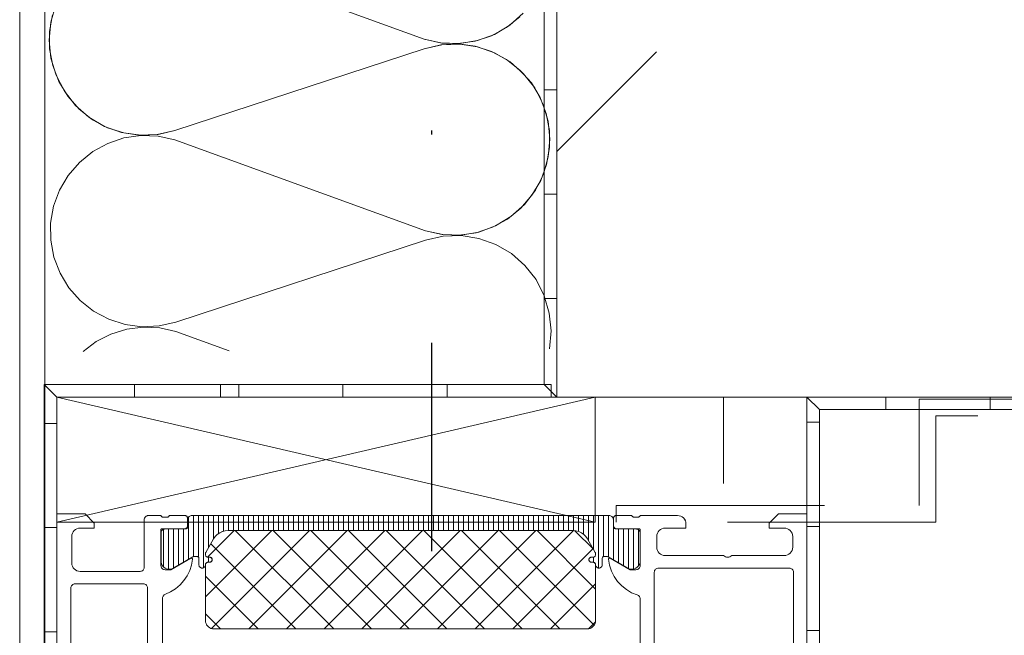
# Model space of a CAD drawing. Header units: metres. Extents: x 69 to 122.5, y -21.4 to -4.6.
# Tile 243 of 250: x 82.836 to 83.308, y -8.223 to -7.927. Entities that reach past the tile are written whole.
import ezdxf

# ---------------------------------------------------------------- set-up
doc = ezdxf.new("R2010")
doc.units = ezdxf.units.M
doc.header["$LTSCALE"] = 0.02
doc.linetypes.add('1600.2032', pattern=[1.6, 0.8, -0.8])
doc.linetypes.add('center-3', pattern=[5.97125, 2.81, -1.405, 0.35125, -1.405])
for name, color, linetype, lineweight in [('013_Beton und Stahlbetonarbeiten-allg.', 7, 'Continuous', 13), ('026_Fensterarbeiten-330 allg.', 7, 'Continuous', 9), ('026_Fensterarbeiten-allg.', 7, 'Continuous', 5), ('030_Sonnenschutzarbeiten-außen', 7, 'Continuous', 5), ('032_Metallarbeiten-Fenster', 7, 'Continuous', 5), ('Keine', 7, 'Continuous', 9)]:
    doc.layers.add(name, color=color, linetype=linetype, lineweight=lineweight)

msp = doc.modelspace()

# ---------------------------------------------------------------- linework, layer by layer
at = {"layer": '013_Beton und Stahlbetonarbeiten-allg.', "color": 251, "linetype": 'Continuous', "lineweight": 9, "true_color": 0x555555}
msp.add_line((83.09346, -7.99066), (83.14138, -7.94274), dxfattribs=at)
msp.add_line((83.09346, -7.99066), (83.14138, -7.94274), dxfattribs=at)
at = {"layer": '013_Beton und Stahlbetonarbeiten-allg.', "color": 7, "linetype": 'Continuous', "lineweight": 18}
for points in [[(84.09346, -6.70844), (84.09346, -8.10844), (83.09346, -8.10844), (83.09346, -6.70844)], [(84.09346, -7.10844), (84.09346, -8.10844), (83.09346, -8.10844), (83.09346, -7.10844)]]:
    msp.add_lwpolyline(points, close=True, dxfattribs=at)
at = {"layer": '026_Fensterarbeiten-330 allg.', "linetype": 'center-3', "lineweight": 25}
msp.add_line((83.03346, -8.38242), (83.03346, -7.98052), dxfattribs=at)
at = {"layer": '026_Fensterarbeiten-allg.', "color": 7, "linetype": '1600.2032', "lineweight": 18}
msp.add_lwpolyline([(83.12194, -8.16044), (83.2674, -8.16044), (83.2674, -8.1094), (83.69557, -8.1094), (83.69557, -8.1174), (83.2754, -8.1174), (83.2754, -8.16844), (83.12194, -8.16844)], close=True, dxfattribs=at)
at = {"layer": '030_Sonnenschutzarbeiten-außen', "color": 7, "linetype": 'Continuous', "lineweight": 9}
for points in [[(83.09346, -7.81107), (83.09346, -8.10844), (82.9321, -8.10844), (82.85346, -8.10844), (82.85346, -8.22932)], [(83.21346, -8.27052), (83.21346, -8.10844), (83.73383, -8.10844)]]:
    msp.add_lwpolyline(points, dxfattribs=at)
at = {"layer": '032_Metallarbeiten-Fenster', "color": 7, "linetype": 'Continuous', "lineweight": 18}
for p, q in [((83.11186, -8.16844), (82.85346, -8.10844)), ((82.85346, -8.16844), (83.11186, -8.10844))]:
    msp.add_line(p, q, dxfattribs=at)
at = {"layer": '032_Metallarbeiten-Fenster', "color": 7, "linetype": 'center-3', "lineweight": 18}
msp.add_line((83.17346, -8.34995), (83.17346, -8.10844), dxfattribs=at)
at = {"layer": '032_Metallarbeiten-Fenster', "color": 7, "linetype": 'Continuous', "lineweight": 9}
msp.add_lwpolyline([(82.84768, -7.10844), (82.84768, -8.31864), (82.83568, -8.31864), (82.83568, -7.10844)], close=True, dxfattribs=at)
at = {"layer": '032_Metallarbeiten-Fenster', "color": 5, "linetype": 'Continuous', "lineweight": 9, "true_color": 0x0000ff}
for points in [[(83.07737, -7.92416), (83.07093, -7.92992), (83.06353, -7.93437), (83.05543, -7.93735), (83.04692, -7.93877), (83.03828, -7.93856), (83.02984, -7.93675), (82.90959, -7.89309)], [(83.07564, -7.92593), (83.06925, -7.9311), (83.06204, -7.93505), (83.05423, -7.93765), (83.04609, -7.93882), (83.03788, -7.93851), (83.02984, -7.93675), (82.90959, -7.89309)], [(82.85296, -7.92026), (82.8506, -7.92856), (82.84984, -7.93716), (82.8507, -7.94575), (82.85316, -7.95402), (82.85712, -7.96169), (82.86244, -7.96849), (82.86894, -7.97416), (82.87639, -7.97853), (82.88453, -7.98142), (82.89306, -7.98273), (82.90168, -7.98243), (82.9101, -7.98052), (83.02987, -7.94125), (83.02987, -7.94125), (83.03829, -7.93933), (83.04692, -7.93903), (83.05545, -7.94034), (83.06359, -7.94323), (83.07104, -7.94759), (83.07754, -7.95327), (83.08287, -7.96007), (83.08683, -7.96774), (83.08928, -7.97602), (83.09014, -7.98461), (83.08938, -7.99321), (83.08703, -8.00151), (83.08316, -8.00923), (83.07791, -8.01609), (83.07147, -8.02184), (83.06407, -8.02629), (83.05597, -8.02927), (83.04746, -8.03069), (83.03883, -8.03049), (83.03038, -8.02867)], [(82.85142, -7.92495), (82.85, -7.93305), (82.85005, -7.94127), (82.85157, -7.94935), (82.8545, -7.95703), (82.85875, -7.96407), (82.85875, -7.96407), (82.86419, -7.97023), (82.87064, -7.97533), (82.8779, -7.97919), (82.88573, -7.9817), (82.89388, -7.98277), (82.90209, -7.98237), (82.9101, -7.98052), (83.02987, -7.94125), (83.02987, -7.94125), (83.03788, -7.93939), (83.0461, -7.93899), (83.05425, -7.94006), (83.06208, -7.94257), (83.06934, -7.94643), (83.07579, -7.95153), (83.08124, -7.95769), (83.08124, -7.95769), (83.08549, -7.96473), (83.08842, -7.97241), (83.08994, -7.9805), (83.08998, -7.98872), (83.08857, -7.99682), (83.08572, -8.00454), (83.08155, -8.01162), (83.08155, -8.01162), (83.07618, -8.01785), (83.06979, -8.02303), (83.06258, -8.02698), (83.05477, -8.02958), (83.04663, -8.03074), (83.03842, -8.03044), (83.03038, -8.02867), (82.91013, -7.98502), (82.91013, -7.98502), (82.90209, -7.98326), (82.89388, -7.98295), (82.88574, -7.98412), (82.87794, -7.98672), (82.87073, -7.99067), (82.86434, -7.99584), (82.85897, -8.00207), (82.85897, -8.00207), (82.8548, -8.00916), (82.85196, -8.01687), (82.85054, -8.02497), (82.85059, -8.03319), (82.85211, -8.04127), (82.85504, -8.04896), (82.85929, -8.05599), (82.85929, -8.05599), (82.86473, -8.06216), (82.87118, -8.06725), (82.87844, -8.07112), (82.88627, -8.07363), (82.89442, -8.0747), (82.90263, -8.0743), (82.91064, -8.07244), (83.03041, -8.03317), (83.03041, -8.03317), (83.03885, -8.03126), (83.0475, -8.03096), (83.05605, -8.03228), (83.0642, -8.03519), (83.07166, -8.03957), (83.07816, -8.04528), (83.08348, -8.0521), (83.08742, -8.05981), (83.08986, -8.06811), (83.09069, -8.07672), (83.08989, -8.08534)], [(82.86607, -8.08665), (82.87241, -8.08186), (82.87948, -8.07822), (82.88708, -8.07587), (82.89496, -8.07485), (82.9029, -8.07522), (82.91067, -8.07694), (82.93628, -8.08624)]]:
    msp.add_lwpolyline(points, dxfattribs=at)
at = {"layer": '032_Metallarbeiten-Fenster', "color": 7, "linetype": 'Continuous', "lineweight": 18}
msp.add_lwpolyline([(83.11186, -8.10844), (83.11186, -8.16844), (82.85346, -8.16844), (82.85346, -8.10844)], close=True, dxfattribs=at)
at = {"layer": '032_Metallarbeiten-Fenster', "color": 7, "linetype": 'Continuous', "lineweight": 13}
for points in [[(82.90426, -8.40092), (82.90426, -8.20492), (82.90428, -8.20461), (82.90435, -8.20431), (82.90447, -8.20403), (82.90462, -8.20377), (82.90482, -8.20353), (82.90504, -8.20333), (82.9053, -8.20316), (82.90558, -8.20304), (82.90813, -8.2019), (82.9105, -8.20043), (82.91264, -8.19863), (82.91451, -8.19656), (82.91608, -8.19424), (82.91731, -8.19173), (82.91817, -8.18908), (82.91866, -8.18633), (82.91865, -8.18618), (82.9186, -8.18603), (82.91852, -8.1859), (82.91841, -8.18581), (82.91827, -8.18574), (82.91812, -8.18572), (82.91797, -8.18573), (82.91783, -8.18579), (82.90826, -8.19132), (82.90546, -8.19132), (82.90507, -8.19128), (82.90469, -8.19116), (82.90435, -8.19098), (82.90404, -8.19073), (82.9038, -8.19043), (82.90361, -8.19008), (82.9035, -8.18971), (82.90346, -8.18932), (82.90346, -8.17212), (82.90347, -8.17202), (82.90349, -8.17193), (82.90354, -8.17185), (82.9036, -8.17178), (82.90367, -8.17172), (82.90375, -8.17167), (82.90384, -8.17165), (82.90394, -8.17164), (82.91498, -8.17164), (82.91521, -8.17161), (82.91544, -8.17154), (82.91565, -8.17143), (82.91583, -8.17128), (82.91598, -8.1711), (82.91609, -8.1709), (82.91616, -8.17067), (82.91618, -8.17044), (82.91618, -8.16652), (82.91616, -8.16628), (82.91609, -8.16606), (82.91598, -8.16585), (82.91583, -8.16567), (82.91565, -8.16552), (82.91544, -8.16541), (82.91521, -8.16534), (82.91498, -8.16532), (82.90746, -8.16532), (82.9074, -8.16548), (82.90731, -8.16563), (82.9072, -8.16577), (82.90707, -8.16589), (82.90692, -8.16598), (82.90676, -8.16605), (82.90659, -8.1661), (82.90641, -8.16612), (82.90455, -8.16612), (82.90437, -8.16611), (82.90419, -8.16606), (82.90402, -8.166), (82.90387, -8.1659), (82.90373, -8.16578), (82.90362, -8.16564), (82.90352, -8.16549), (82.90346, -8.16532), (82.89746, -8.16532), (82.89707, -8.16535), (82.89669, -8.16547), (82.89635, -8.16565), (82.89604, -8.1659), (82.8958, -8.16621), (82.89561, -8.16655), (82.8955, -8.16693), (82.89546, -8.16732), (82.89546, -8.19012), (82.89542, -8.19051), (82.89531, -8.19088), (82.89512, -8.19123), (82.89487, -8.19153), (82.89457, -8.19178), (82.89422, -8.19196), (82.89385, -8.19208), (82.89346, -8.19212), (82.86466, -8.19212), (82.86388, -8.19204), (82.86313, -8.19181), (82.86244, -8.19144), (82.86183, -8.19094), (82.86133, -8.19034), (82.86096, -8.18965), (82.86074, -8.1889), (82.86066, -8.18812), (82.86066, -8.17532), (82.86074, -8.17454), (82.86096, -8.17379), (82.86133, -8.17309), (82.86183, -8.17249), (82.86244, -8.17199), (82.86313, -8.17162), (82.86388, -8.17139), (82.86466, -8.17132), (82.87146, -8.17132), (82.87146, -8.16892), (82.86706, -8.16452), (82.85346, -8.16452), (82.85346, -8.66252)], [(83.21346, -8.46052), (83.21346, -8.16452), (83.19986, -8.16452), (83.19546, -8.16892), (83.19546, -8.17132), (83.20266, -8.17132), (83.20344, -8.17139), (83.20419, -8.17162), (83.20488, -8.17199), (83.20549, -8.17249), (83.20599, -8.17309), (83.20636, -8.17379), (83.20658, -8.17454), (83.20666, -8.17532), (83.20666, -8.18052), (83.20658, -8.1813), (83.20636, -8.18205), (83.20599, -8.18274), (83.20549, -8.18334), (83.20488, -8.18384), (83.20419, -8.18421), (83.20344, -8.18444), (83.20266, -8.18452), (83.17746, -8.18452), (83.17703, -8.18486), (83.17654, -8.18511), (83.17601, -8.18526), (83.17546, -8.18532), (83.17491, -8.18526), (83.17438, -8.18511), (83.17389, -8.18486), (83.17346, -8.18452), (83.14546, -8.18452), (83.14468, -8.18444), (83.14393, -8.18421), (83.14324, -8.18384), (83.14263, -8.18334), (83.14214, -8.18274), (83.14177, -8.18205), (83.14154, -8.1813), (83.14146, -8.18052), (83.14146, -8.17532), (83.14154, -8.17454), (83.14177, -8.17379), (83.14214, -8.17309), (83.14263, -8.17249), (83.14324, -8.17199), (83.14393, -8.17162), (83.14468, -8.17139), (83.14546, -8.17132), (83.15546, -8.17132), (83.15546, -8.16932), (83.15538, -8.16854), (83.15516, -8.16779), (83.15479, -8.16709), (83.15429, -8.16649), (83.15368, -8.16599), (83.15299, -8.16562), (83.15224, -8.16539), (83.15146, -8.16532), (83.13346, -8.16532), (83.1334, -8.16549), (83.1333, -8.16564), (83.13319, -8.16578), (83.13305, -8.1659), (83.1329, -8.166), (83.13273, -8.16606), (83.13255, -8.16611), (83.13237, -8.16612), (83.13056, -8.16612), (83.13037, -8.16611), (83.1302, -8.16606), (83.13003, -8.166), (83.12987, -8.1659), (83.12974, -8.16578), (83.12962, -8.16564), (83.12953, -8.16549), (83.12946, -8.16532), (83.12194, -8.16532), (83.12171, -8.16534), (83.12148, -8.16541), (83.12128, -8.16552), (83.12109, -8.16567), (83.12094, -8.16585), (83.12083, -8.16606), (83.12077, -8.16628), (83.12074, -8.16652), (83.12074, -8.17044), (83.12077, -8.17067), (83.12083, -8.1709), (83.12094, -8.1711), (83.12109, -8.17128), (83.12128, -8.17143), (83.12148, -8.17154), (83.12171, -8.17161), (83.12194, -8.17164), (83.13298, -8.17164), (83.13308, -8.17165), (83.13317, -8.17167), (83.13325, -8.17172), (83.13333, -8.17178), (83.13339, -8.17186), (83.13343, -8.17194), (83.13346, -8.17203), (83.13346, -8.17213), (83.13346, -8.18932), (83.13342, -8.18971), (83.13331, -8.19008), (83.13313, -8.19043), (83.13288, -8.19073), (83.13257, -8.19098), (83.13223, -8.19116), (83.13185, -8.19128), (83.13146, -8.19132), (83.12866, -8.19132), (83.11909, -8.18579), (83.11895, -8.18573), (83.1188, -8.18572), (83.11865, -8.18574), (83.11852, -8.1858), (83.1184, -8.1859), (83.11832, -8.18603), (83.11827, -8.18617), (83.11826, -8.18632), (83.11876, -8.18919), (83.11966, -8.19195), (83.12096, -8.19455), (83.12261, -8.19693), (83.1246, -8.19905), (83.12687, -8.20086), (83.12938, -8.20233), (83.13207, -8.20341), (83.13236, -8.20353), (83.13263, -8.20369), (83.13287, -8.2039), (83.13308, -8.20414), (83.13324, -8.20441), (83.13336, -8.2047), (83.13344, -8.205), (83.13346, -8.20532), (83.13346, -8.40052)], [(83.14026, -8.43252), (83.14026, -8.19252), (83.1403, -8.19213), (83.14041, -8.19175), (83.1406, -8.19141), (83.14085, -8.1911), (83.14115, -8.19085), (83.1415, -8.19067), (83.14187, -8.19055), (83.14226, -8.19052), (83.20506, -8.19052), (83.20545, -8.19055), (83.20583, -8.19067), (83.20617, -8.19085), (83.20648, -8.1911), (83.20672, -8.19141), (83.20691, -8.19175), (83.20702, -8.19213), (83.20706, -8.19252), (83.20706, -8.43252)], [(82.86026, -8.42492), (82.86026, -8.20012), (82.8603, -8.19973), (82.86041, -8.19935), (82.8606, -8.19901), (82.86084, -8.1987), (82.86115, -8.19845), (82.86149, -8.19827), (82.86187, -8.19815), (82.86226, -8.19812), (82.89506, -8.19812), (82.89545, -8.19815), (82.89582, -8.19827), (82.89617, -8.19845), (82.89647, -8.1987), (82.89672, -8.19901), (82.89691, -8.19935), (82.89702, -8.19973), (82.89706, -8.20012), (82.89706, -8.42492)]]:
    msp.add_lwpolyline(points, dxfattribs=at)
for points in [[(82.89604, -8.1659), (82.89635, -8.16565), (82.89635, -8.16565)], [(82.89635, -8.16565), (82.89669, -8.16547), (82.89669, -8.16547)], [(82.89669, -8.16547), (82.89707, -8.16535), (82.89707, -8.16535), (82.89688, -8.1654)], [(82.89707, -8.16535), (82.89746, -8.16532), (82.89746, -8.16532)], [(82.91498, -8.16532), (82.91521, -8.16534), (82.91521, -8.16534), (82.9151, -8.16532)], [(82.91521, -8.16534), (82.91544, -8.16541), (82.91544, -8.16541), (82.91533, -8.16537)], [(82.91544, -8.16541), (82.91565, -8.16552), (82.91565, -8.16552)], [(82.91565, -8.16552), (82.91583, -8.16567), (82.91583, -8.16567), (82.91574, -8.16559)], [(82.91583, -8.16567), (82.91598, -8.16585), (82.91598, -8.16585)], [(83.12094, -8.16585), (83.12109, -8.16567), (83.12109, -8.16567)], [(83.12109, -8.16567), (83.12128, -8.16552), (83.12128, -8.16552), (83.12118, -8.16559)], [(83.12128, -8.16552), (83.12148, -8.16541), (83.12148, -8.16541)], [(83.12148, -8.16541), (83.12171, -8.16534), (83.12171, -8.16534)], [(83.12171, -8.16534), (83.12194, -8.16532), (83.12194, -8.16532), (83.12182, -8.16532)], [(83.15146, -8.16532), (83.15224, -8.16539), (83.15224, -8.16539)], [(83.15224, -8.16539), (83.15299, -8.16562), (83.15299, -8.16562)], [(83.15299, -8.16562), (83.15368, -8.16599), (83.15368, -8.16599)], [(82.89546, -8.16732), (82.8955, -8.16693), (82.8955, -8.16693), (82.89547, -8.16712)], [(82.8955, -8.16693), (82.89561, -8.16655), (82.89561, -8.16655)], [(82.89561, -8.16655), (82.8958, -8.1662), (82.8958, -8.1662), (82.89569, -8.16637)], [(82.8958, -8.1662), (82.89604, -8.1659), (82.89604, -8.1659), (82.89591, -8.16605)], [(82.91598, -8.16585), (82.91609, -8.16606), (82.91609, -8.16606), (82.91604, -8.16595)], [(82.91609, -8.16606), (82.91616, -8.16628), (82.91616, -8.16628)], [(82.91616, -8.16628), (82.91618, -8.16652), (82.91618, -8.16652), (82.91617, -8.1664)], [(82.91618, -8.17044), (82.91616, -8.17067), (82.91616, -8.17067)], [(83.12074, -8.16652), (83.12077, -8.16628), (83.12077, -8.16628)], [(83.12077, -8.17067), (83.12074, -8.17044), (83.12074, -8.17044), (83.12075, -8.17055)], [(83.12077, -8.16628), (83.12083, -8.16606), (83.12083, -8.16606), (83.12079, -8.16617)], [(83.12083, -8.16606), (83.12094, -8.16585), (83.12094, -8.16585), (83.12088, -8.16595)], [(83.15368, -8.16599), (83.15429, -8.16649), (83.15429, -8.16649)], [(83.15429, -8.16649), (83.15479, -8.16709), (83.15479, -8.16709), (83.15455, -8.16678)], [(83.15479, -8.16709), (83.15516, -8.16779), (83.15516, -8.16779), (83.15499, -8.16743)], [(83.15516, -8.16779), (83.15538, -8.16854), (83.15538, -8.16854)], [(83.15538, -8.16854), (83.15546, -8.16932), (83.15546, -8.16932)], [(82.91521, -8.17161), (82.91498, -8.17164), (82.91498, -8.17164)], [(82.91544, -8.17154), (82.91521, -8.17161), (82.91521, -8.17161), (82.91533, -8.17158)], [(82.91565, -8.17143), (82.91544, -8.17154), (82.91544, -8.17154), (82.91554, -8.17149)], [(82.91583, -8.17128), (82.91565, -8.17143), (82.91565, -8.17143)], [(82.91598, -8.1711), (82.91583, -8.17128), (82.91583, -8.17128)], [(82.91609, -8.1709), (82.91598, -8.1711), (82.91598, -8.1711), (82.91604, -8.171)], [(82.91616, -8.17067), (82.91609, -8.1709), (82.91609, -8.1709)], [(83.12083, -8.1709), (83.12077, -8.17067), (83.12077, -8.17067)], [(83.12094, -8.1711), (83.12083, -8.1709), (83.12083, -8.1709)], [(83.12109, -8.17128), (83.12094, -8.1711), (83.12094, -8.1711), (83.12101, -8.1712)], [(83.12128, -8.17143), (83.12109, -8.17128), (83.12109, -8.17128)], [(83.12148, -8.17154), (83.12128, -8.17143), (83.12128, -8.17143), (83.12138, -8.17149)], [(83.12171, -8.17161), (83.12148, -8.17154), (83.12148, -8.17154), (83.12159, -8.17158)], [(83.12194, -8.17164), (83.12171, -8.17161), (83.12171, -8.17161)], [(82.91817, -8.18908), (82.91731, -8.19173), (82.91731, -8.19173)], [(82.91783, -8.18579), (82.91797, -8.18573), (82.91797, -8.18573), (82.9179, -8.18576)], [(82.91797, -8.18573), (82.91812, -8.18572), (82.91812, -8.18572), (82.91804, -8.18572)], [(82.91812, -8.18572), (82.91827, -8.18574), (82.91827, -8.18574), (82.9182, -8.18572)], [(82.91866, -8.18633), (82.91817, -8.18908), (82.91817, -8.18908)], [(82.91827, -8.18574), (82.91841, -8.18581), (82.91841, -8.18581), (82.91834, -8.18577)], [(82.91841, -8.18581), (82.91852, -8.1859), (82.91852, -8.1859), (82.91847, -8.18585)], [(82.91852, -8.1859), (82.9186, -8.18603), (82.9186, -8.18603), (82.91857, -8.18596)], [(82.9186, -8.18603), (82.91865, -8.18618), (82.91865, -8.18618), (82.91863, -8.1861)], [(82.91865, -8.18618), (82.91866, -8.18633), (82.91866, -8.18633), (82.91866, -8.18625)], [(83.11826, -8.18632), (83.11827, -8.18617), (83.11827, -8.18617), (83.11826, -8.18625)], [(83.11876, -8.18919), (83.11826, -8.18632), (83.11826, -8.18632)], [(83.11827, -8.18617), (83.11832, -8.18603), (83.11832, -8.18603), (83.11829, -8.1861)], [(83.11832, -8.18603), (83.1184, -8.1859), (83.1184, -8.1859), (83.11835, -8.18596)], [(83.1184, -8.1859), (83.11852, -8.1858), (83.11852, -8.1858), (83.11845, -8.18585)], [(83.11852, -8.1858), (83.11865, -8.18574), (83.11865, -8.18574), (83.11858, -8.18577)], [(83.11865, -8.18574), (83.1188, -8.18572), (83.1188, -8.18572), (83.11873, -8.18572)], [(83.11966, -8.19195), (83.11876, -8.18919), (83.11876, -8.18919)], [(83.1188, -8.18572), (83.11895, -8.18573), (83.11895, -8.18573), (83.11888, -8.18572)], [(83.11895, -8.18573), (83.11909, -8.18579), (83.11909, -8.18579), (83.11902, -8.18576)], [(82.91731, -8.19173), (82.91608, -8.19424), (82.91608, -8.19424)], [(83.12096, -8.19455), (83.11966, -8.19195), (83.11966, -8.19195)], [(82.91264, -8.19863), (82.9105, -8.20043), (82.9105, -8.20043)], [(82.91451, -8.19656), (82.91264, -8.19863), (82.91264, -8.19863)], [(82.91608, -8.19424), (82.91451, -8.19656), (82.91451, -8.19656)], [(83.12261, -8.19693), (83.12096, -8.19455), (83.12096, -8.19455)], [(83.1246, -8.19905), (83.12261, -8.19693), (83.12261, -8.19693)], [(82.90813, -8.2019), (82.90558, -8.20304), (82.90558, -8.20304)], [(82.9105, -8.20043), (82.90813, -8.2019), (82.90813, -8.2019)], [(83.12687, -8.20086), (83.1246, -8.19905), (83.1246, -8.19905)], [(83.12938, -8.20233), (83.12687, -8.20086), (83.12687, -8.20086)], [(83.13207, -8.20341), (83.12938, -8.20233), (83.12938, -8.20233)]]:
    msp.add_lwpolyline(points, close=True, dxfattribs=at)
at = {"layer": 'Defpoints', "color": 0, "lineweight": 0}
msp.add_line((83.09346, -8.10844), (83.09346, -8.10844), dxfattribs=at)
at = {"layer": 'Keine', "color": 251, "linetype": 'Continuous', "lineweight": 9, "true_color": 0x555555}
for p, q in [((82.91906, -8.18504), (82.91906, -8.16532)), ((82.92146, -8.18532), (82.92146, -8.16532)), ((82.92386, -8.19039), (82.92386, -8.16532)), ((82.92626, -8.18082), (82.92626, -8.16532)), ((82.92866, -8.17666), (82.92866, -8.16532)), ((82.93106, -8.17402), (82.93106, -8.16532)), ((82.93346, -8.17286), (82.93346, -8.16532)), ((82.93586, -8.17252), (82.93586, -8.16532)), ((82.93826, -8.17252), (82.93826, -8.16532)), ((82.94066, -8.17252), (82.94066, -8.16532)), ((82.94306, -8.17252), (82.94306, -8.16532)), ((82.94546, -8.17252), (82.94546, -8.16532)), ((82.94786, -8.17252), (82.94786, -8.16532)), ((82.95026, -8.17252), (82.95026, -8.16532)), ((82.95266, -8.17252), (82.95266, -8.16532)), ((82.95506, -8.17252), (82.95506, -8.16532)), ((82.95746, -8.17252), (82.95746, -8.16532)), ((82.95986, -8.17252), (82.95986, -8.16532)), ((82.96226, -8.17252), (82.96226, -8.16532)), ((82.96466, -8.17252), (82.96466, -8.16532)), ((82.96706, -8.17252), (82.96706, -8.16532)), ((82.96946, -8.17252), (82.96946, -8.16532)), ((82.97186, -8.17252), (82.97186, -8.16532)), ((82.97426, -8.17252), (82.97426, -8.16532)), ((82.97666, -8.17252), (82.97666, -8.16532)), ((82.97906, -8.17252), (82.97906, -8.16532)), ((82.98146, -8.17252), (82.98146, -8.16532)), ((82.98386, -8.17252), (82.98386, -8.16532)), ((82.98626, -8.17252), (82.98626, -8.16532)), ((82.98866, -8.17252), (82.98866, -8.16532)), ((82.99106, -8.17252), (82.99106, -8.16532)), ((82.99346, -8.17252), (82.99346, -8.16532)), ((82.99586, -8.17252), (82.99586, -8.16532)), ((82.99826, -8.17252), (82.99826, -8.16532)), ((83.00066, -8.17252), (83.00066, -8.16532)), ((83.00306, -8.17252), (83.00306, -8.16532)), ((83.00546, -8.17252), (83.00546, -8.16532)), ((83.00786, -8.17252), (83.00786, -8.16532)), ((83.01026, -8.17252), (83.01026, -8.16532)), ((83.01266, -8.17252), (83.01266, -8.16532)), ((83.01506, -8.17252), (83.01506, -8.16532)), ((83.01746, -8.17252), (83.01746, -8.16532)), ((83.01986, -8.17252), (83.01986, -8.16532)), ((83.02226, -8.17252), (83.02226, -8.16532)), ((83.02466, -8.17252), (83.02466, -8.16532)), ((83.02706, -8.17252), (83.02706, -8.16532)), ((83.02946, -8.17252), (83.02946, -8.16532)), ((83.03186, -8.17252), (83.03186, -8.16532)), ((83.03426, -8.17252), (83.03426, -8.16532)), ((83.03666, -8.17252), (83.03666, -8.16532)), ((83.03906, -8.17252), (83.03906, -8.16532)), ((83.04146, -8.17252), (83.04146, -8.16532)), ((83.04386, -8.17252), (83.04386, -8.16532)), ((83.04626, -8.17252), (83.04626, -8.16532)), ((83.04866, -8.17252), (83.04866, -8.16532)), ((83.05106, -8.17252), (83.05106, -8.16532)), ((83.05346, -8.17252), (83.05346, -8.16532)), ((83.05586, -8.17252), (83.05586, -8.16532)), ((83.05826, -8.17252), (83.05826, -8.16532)), ((83.06066, -8.17252), (83.06066, -8.16532)), ((83.06306, -8.17252), (83.06306, -8.16532)), ((83.06546, -8.17252), (83.06546, -8.16532)), ((83.06786, -8.17252), (83.06786, -8.16532)), ((83.07026, -8.17252), (83.07026, -8.16532)), ((83.07266, -8.17252), (83.07266, -8.16532)), ((83.07506, -8.17252), (83.07506, -8.16532)), ((83.07746, -8.17252), (83.07746, -8.16532)), ((83.07986, -8.17252), (83.07986, -8.16532)), ((83.08226, -8.17252), (83.08226, -8.16532)), ((83.08466, -8.17252), (83.08466, -8.16532)), ((83.08706, -8.17252), (83.08706, -8.16532)), ((83.08946, -8.17252), (83.08946, -8.16532)), ((83.09186, -8.17252), (83.09186, -8.16532)), ((83.09426, -8.17252), (83.09426, -8.16532)), ((83.09666, -8.17252), (83.09666, -8.16532)), ((83.09906, -8.17252), (83.09906, -8.16532)), ((83.10146, -8.17253), (83.10146, -8.16532)), ((83.10386, -8.17297), (83.10386, -8.16532)), ((83.10626, -8.1743), (83.10626, -8.16532)), ((83.10866, -8.17736), (83.10866, -8.16532)), ((83.11106, -8.18151), (83.11106, -8.16532)), ((83.11346, -8.1905), (83.11346, -8.16532)), ((83.11586, -8.185), (83.11586, -8.16532)), ((83.11826, -8.18524), (83.11826, -8.16532)), ((82.91666, -8.18639), (82.91666, -8.16618)), ((82.90466, -8.18993), (82.90466, -8.17195)), ((82.90706, -8.19106), (82.90706, -8.17176)), ((82.90946, -8.19054), (82.90946, -8.17176)), ((82.91186, -8.18917), (82.91186, -8.17176)), ((82.91426, -8.18778), (82.91426, -8.17176)), ((82.95665, -8.17252), (82.92486, -8.20431)), ((82.93855, -8.17252), (82.92579, -8.18528)), ((82.97475, -8.17252), (82.92773, -8.21954)), ((82.98637, -8.21972), (82.93917, -8.17252)), ((82.99286, -8.17252), (82.94566, -8.21972)), ((83.00447, -8.21972), (82.95727, -8.17252)), ((83.01096, -8.17252), (82.96376, -8.21972)), ((83.02257, -8.21972), (82.97537, -8.17252)), ((83.02906, -8.17252), (82.98186, -8.21972)), ((83.04068, -8.21972), (82.99348, -8.17252)), ((83.04716, -8.17252), (82.99996, -8.21972)), ((83.05878, -8.21972), (83.01158, -8.17252)), ((83.06526, -8.17252), (83.01806, -8.21972)), ((83.07688, -8.21972), (83.02968, -8.17252)), ((83.08337, -8.17252), (83.03617, -8.21972)), ((83.09498, -8.21972), (83.04778, -8.17252)), ((83.10145, -8.17253), (83.05427, -8.21972)), ((83.11134, -8.21798), (83.06588, -8.17252)), ((83.11206, -8.20059), (83.08399, -8.17252)), ((83.11102, -8.18145), (83.10217, -8.1726)), ((83.12066, -8.18663), (83.12066, -8.17085)), ((83.12306, -8.18801), (83.12306, -8.17176)), ((83.12546, -8.1894), (83.12546, -8.17176)), ((83.12786, -8.19075), (83.12786, -8.17176)), ((83.13026, -8.191), (83.13026, -8.17176)), ((83.13266, -8.18947), (83.13266, -8.17219)), ((82.96827, -8.21972), (82.9274, -8.17885)), ((83.11088, -8.18121), (83.07237, -8.21972)), ((82.92626, -8.18771), (82.92626, -8.18532)), ((83.11106, -8.18773), (83.11106, -8.1853)), ((82.95017, -8.21972), (82.92486, -8.19441)), ((83.11206, -8.19813), (83.09047, -8.21972)), ((82.93206, -8.21972), (82.92486, -8.21251)), ((83.11201, -8.21628), (83.10862, -8.21967))]:
    msp.add_line(p, q, dxfattribs=at)
at = {"layer": 'Keine', "color": 7, "linetype": 'Continuous', "lineweight": 9}
for points in [[(83.08746, -7.81107), (83.08746, -8.10244), (82.9321, -8.10244), (82.84746, -8.10244), (82.84746, -8.22932)], [(83.21946, -8.27052), (83.21946, -8.11444), (83.73383, -8.11444)]]:
    msp.add_lwpolyline(points, dxfattribs=at)
for points in [[(83.09346, -7.91107), (83.09346, -7.96107), (83.08746, -7.96107), (83.08746, -7.91107)], [(83.09346, -7.96107), (83.09346, -8.01107), (83.08746, -8.01107), (83.08746, -7.96107)], [(83.09346, -8.01107), (83.09346, -8.06107), (83.08746, -8.06107), (83.08746, -8.01107)], [(83.08746, -8.10244), (83.09346, -8.10844), (83.09346, -8.06107), (83.08746, -8.06107)], [(82.84746, -8.10244), (82.85346, -8.10844), (82.89083, -8.10844), (82.89083, -8.10244)], [(82.85346, -8.12107), (82.85346, -8.10844), (82.84746, -8.10244), (82.84746, -8.12107)], [(82.89083, -8.10844), (82.9321, -8.10844), (82.9321, -8.10244), (82.89083, -8.10244)], [(82.9321, -8.10244), (82.9321, -8.10844), (82.94083, -8.10844), (82.94083, -8.10244)], [(82.99083, -8.10844), (82.94083, -8.10844), (82.94083, -8.10244), (82.99083, -8.10244)], [(83.04083, -8.10844), (82.99083, -8.10844), (82.99083, -8.10244), (83.04083, -8.10244)], [(83.09083, -8.10844), (83.04083, -8.10844), (83.04083, -8.10244), (83.09083, -8.10244)], [(83.09083, -8.10844), (83.09346, -8.10844), (83.09083, -8.10582)], [(83.21946, -8.11444), (83.21346, -8.10844), (83.21346, -8.12052), (83.21946, -8.12052)], [(83.25139, -8.10844), (83.21346, -8.10844), (83.21946, -8.11444), (83.25139, -8.11444)], [(83.25139, -8.10844), (83.30139, -8.10844), (83.30139, -8.11444), (83.25139, -8.11444)], [(83.30139, -8.10844), (83.35139, -8.10844), (83.35139, -8.11444), (83.30139, -8.11444)], [(82.85346, -8.12107), (82.85346, -8.17107), (82.84746, -8.17107), (82.84746, -8.12107)], [(83.21346, -8.17052), (83.21346, -8.12052), (83.21946, -8.12052), (83.21946, -8.17052)], [(82.85346, -8.17107), (82.85346, -8.22107), (82.84746, -8.22107), (82.84746, -8.17107)], [(83.21346, -8.22052), (83.21346, -8.17052), (83.21946, -8.17052), (83.21946, -8.22052)], [(82.84746, -8.22932), (82.85346, -8.22932), (82.85346, -8.22107), (82.84746, -8.22107)], [(83.21346, -8.27052), (83.21346, -8.22052), (83.21946, -8.22052), (83.21946, -8.27052)]]:
    msp.add_lwpolyline(points, close=True, dxfattribs=at)
at = {"layer": 'Keine'}
for points in [[(82.91876, -8.18518), (82.91907, -8.18504), (82.91941, -8.18495), (82.91976, -8.18492), (82.92066, -8.18492), (82.92066, -8.18492), (82.92085, -8.18494), (82.92104, -8.18499), (82.92121, -8.18508), (82.92137, -8.18521), (82.92149, -8.18536), (82.92158, -8.18553), (82.92164, -8.18572), (82.92166, -8.18592), (82.92166, -8.18892), (82.92166, -8.18892), (82.92168, -8.1892), (82.92175, -8.18946), (82.92187, -8.18972), (82.92203, -8.18994), (82.92223, -8.19014), (82.92246, -8.1903), (82.92271, -8.19042), (82.92298, -8.19049), (82.92326, -8.19051), (82.92326, -8.19051), (82.92353, -8.19049), (82.9238, -8.19042), (82.92405, -8.1903), (82.92428, -8.19014), (82.92448, -8.18994), (82.92464, -8.18972), (82.92476, -8.18946), (82.92483, -8.1892), (82.92485, -8.18892), (82.92485, -8.18892), (82.92487, -8.18871), (82.92493, -8.18851), (82.92501, -8.18831), (82.92513, -8.18814), (82.92528, -8.18799), (82.92546, -8.18787), (82.92565, -8.18778), (82.92585, -8.18773), (82.92606, -8.18771), (82.92686, -8.18771), (82.92686, -8.18771), (82.92707, -8.18769), (82.92727, -8.18764), (82.92746, -8.18755), (82.92763, -8.18743), (82.92778, -8.18728), (82.9279, -8.18711), (82.92799, -8.18692), (82.92804, -8.18672), (82.92806, -8.18651), (82.92806, -8.18651), (82.92804, -8.18631), (82.92799, -8.1861), (82.9279, -8.18592), (82.92778, -8.18574), (82.92763, -8.1856), (82.92746, -8.18548), (82.92727, -8.18539), (82.92707, -8.18533), (82.92686, -8.18532), (82.92606, -8.18532), (82.92606, -8.18532), (82.92583, -8.1853), (82.92562, -8.18523), (82.92541, -8.18513), (82.92524, -8.18499), (82.92509, -8.18482), (82.92497, -8.18462), (82.9249, -8.18441), (82.92486, -8.18419), (82.92486, -8.18346), (82.92486, -8.18346), (82.92487, -8.18332), (82.92491, -8.18318), (82.92497, -8.18306), (82.92874, -8.17652), (82.92874, -8.17652), (82.92954, -8.17537), (82.93053, -8.17439), (82.93167, -8.17359), (82.93294, -8.173), (82.93428, -8.17264), (82.93567, -8.17252), (83.10125, -8.17252), (83.10125, -8.17252), (83.10263, -8.17264), (83.10398, -8.173), (83.10525, -8.17359), (83.10639, -8.17439), (83.10737, -8.17537), (83.10817, -8.17652), (83.11195, -8.18306), (83.11195, -8.18306), (83.11201, -8.18318), (83.11204, -8.18332), (83.11206, -8.18346), (83.11206, -8.18419), (83.11206, -8.18419), (83.11202, -8.18441), (83.11195, -8.18462), (83.11183, -8.18482), (83.11168, -8.18499), (83.1115, -8.18513), (83.1113, -8.18523), (83.11108, -8.1853), (83.11086, -8.18532), (83.11006, -8.18532), (83.11006, -8.18532), (83.10985, -8.18533), (83.10965, -8.18539), (83.10946, -8.18548), (83.10929, -8.1856), (83.10914, -8.18574), (83.10902, -8.18592), (83.10893, -8.1861), (83.10888, -8.18631), (83.10886, -8.18651), (83.10886, -8.18651), (83.10888, -8.18672), (83.10893, -8.18692), (83.10902, -8.18711), (83.10914, -8.18728), (83.10929, -8.18743), (83.10946, -8.18755), (83.10965, -8.18764), (83.10985, -8.18769), (83.11006, -8.18771), (83.11086, -8.18771), (83.11086, -8.18771), (83.11107, -8.18773), (83.11127, -8.18778), (83.11146, -8.18787), (83.11163, -8.18799), (83.11178, -8.18814), (83.1119, -8.18831), (83.11199, -8.18851), (83.11205, -8.18871), (83.11206, -8.18892), (83.11206, -8.18892), (83.11209, -8.1892), (83.11216, -8.18946), (83.11228, -8.18972), (83.11244, -8.18994), (83.11263, -8.19014), (83.11286, -8.1903), (83.11312, -8.19042), (83.11338, -8.19049), (83.11366, -8.19051), (83.11366, -8.19051), (83.11394, -8.19049), (83.11421, -8.19042), (83.11446, -8.1903), (83.11469, -8.19014), (83.11488, -8.18994), (83.11504, -8.18972), (83.11516, -8.18946), (83.11523, -8.1892), (83.11526, -8.18892), (83.11526, -8.18592), (83.11526, -8.18592), (83.11528, -8.18572), (83.11533, -8.18553), (83.11543, -8.18536), (83.11555, -8.18521), (83.1157, -8.18508), (83.11588, -8.18499), (83.11606, -8.18494), (83.11626, -8.18492), (83.11716, -8.18492), (83.11716, -8.18492), (83.11751, -8.18495), (83.11785, -8.18504), (83.11816, -8.18518), (83.1273, -8.19046), (83.1273, -8.19046), (83.12794, -8.19079), (83.12863, -8.19101), (83.12936, -8.19109), (83.13008, -8.19104), (83.13078, -8.19087), (83.13144, -8.19057), (83.13204, -8.19015), (83.13255, -8.18963), (83.13296, -8.18903), (83.13325, -8.18837), (83.13342, -8.18766), (83.13342, -8.17376), (83.13342, -8.17376), (83.13339, -8.17341), (83.1333, -8.17307), (83.13315, -8.17276), (83.13295, -8.17247), (83.1327, -8.17222), (83.13242, -8.17202), (83.1321, -8.17188), (83.13177, -8.17179), (83.13142, -8.17176), (83.12182, -8.17176), (83.12182, -8.17176), (83.12161, -8.17174), (83.12141, -8.17169), (83.12122, -8.1716), (83.12105, -8.17148), (83.1209, -8.17133), (83.12078, -8.17116), (83.12069, -8.17097), (83.12064, -8.17077), (83.12062, -8.17056), (83.12062, -8.16732), (83.12062, -8.16732), (83.12059, -8.16697), (83.1205, -8.16663), (83.12035, -8.16632), (83.12015, -8.16603), (83.1199, -8.16578), (83.11962, -8.16558), (83.1193, -8.16544), (83.11897, -8.16535), (83.11862, -8.16532), (82.9183, -8.16532), (82.9183, -8.16532), (82.91795, -8.16535), (82.91761, -8.16544), (82.9173, -8.16558), (82.91701, -8.16578), (82.91677, -8.16603), (82.91657, -8.16632), (82.91642, -8.16663), (82.91633, -8.16697), (82.9163, -8.16732), (82.9163, -8.17056), (82.9163, -8.17056), (82.91628, -8.17077), (82.91623, -8.17097), (82.91614, -8.17116), (82.91602, -8.17133), (82.91587, -8.17148), (82.9157, -8.1716), (82.91551, -8.17169), (82.91531, -8.17174), (82.9151, -8.17176), (82.9055, -8.17176), (82.9055, -8.17176), (82.90515, -8.17179), (82.90481, -8.17188), (82.9045, -8.17202), (82.90421, -8.17222), (82.90397, -8.17247), (82.90377, -8.17276), (82.90362, -8.17307), (82.90353, -8.17341), (82.9035, -8.17376), (82.9035, -8.18766), (82.9035, -8.18766), (82.90367, -8.18837), (82.90396, -8.18903), (82.90437, -8.18963), (82.90488, -8.19015), (82.90547, -8.19057), (82.90613, -8.19087), (82.90684, -8.19104), (82.90756, -8.19109), (82.90828, -8.19101), (82.90898, -8.19079), (82.90962, -8.19046)], [(82.92606, -8.18532), (82.92686, -8.18532), (82.92686, -8.18532), (82.92709, -8.18534), (82.92732, -8.18541), (82.92753, -8.18552), (82.92771, -8.18567), (82.92786, -8.18585), (82.92797, -8.18606), (82.92803, -8.18628), (82.92806, -8.18651), (82.92806, -8.18651), (82.92803, -8.18675), (82.92797, -8.18697), (82.92786, -8.18718), (82.92771, -8.18736), (82.92753, -8.18751), (82.92732, -8.18762), (82.92709, -8.18769), (82.92686, -8.18771), (82.92606, -8.18771), (82.92606, -8.18771), (82.92585, -8.18773), (82.92565, -8.18778), (82.92546, -8.18787), (82.92529, -8.18799), (82.92514, -8.18814), (82.92502, -8.18831), (82.92493, -8.1885), (82.92488, -8.1887), (82.92486, -8.18891), (82.92486, -8.21572), (82.92486, -8.21572), (82.92492, -8.21641), (82.9251, -8.21708), (82.92539, -8.21772), (82.92579, -8.21829), (82.92629, -8.21878), (82.92686, -8.21918), (82.92749, -8.21948), (82.92816, -8.21966), (82.92886, -8.21972), (83.10806, -8.21972), (83.10806, -8.21972), (83.10875, -8.21966), (83.10943, -8.21948), (83.11006, -8.21918), (83.11063, -8.21878), (83.11112, -8.21829), (83.11152, -8.21772), (83.11182, -8.21708), (83.112, -8.21641), (83.11206, -8.21572), (83.11206, -8.18892), (83.11206, -8.18892), (83.11204, -8.18868), (83.11197, -8.18846), (83.11186, -8.18825), (83.11171, -8.18807), (83.11153, -8.18792), (83.11132, -8.18781), (83.11109, -8.18774), (83.11086, -8.18772), (83.11006, -8.18772), (83.11006, -8.18772), (83.10985, -8.1877), (83.10964, -8.18764), (83.10946, -8.18756), (83.10928, -8.18744), (83.10914, -8.18729), (83.10902, -8.18712), (83.10893, -8.18693), (83.10887, -8.18672), (83.10886, -8.18652), (83.10886, -8.18652), (83.10887, -8.18631), (83.10893, -8.18611), (83.10902, -8.18592), (83.10914, -8.18575), (83.10928, -8.1856), (83.10946, -8.18548), (83.10964, -8.18539), (83.10985, -8.18533), (83.11006, -8.18532), (83.11086, -8.18532), (83.11086, -8.18532), (83.11108, -8.1853), (83.1113, -8.18523), (83.1115, -8.18513), (83.11168, -8.18499), (83.11183, -8.18482), (83.11194, -8.18462), (83.11202, -8.18441), (83.11206, -8.18419), (83.11206, -8.18346), (83.11206, -8.18346), (83.11204, -8.18332), (83.11201, -8.18318), (83.11195, -8.18306), (83.10817, -8.17652), (83.10817, -8.17652), (83.10737, -8.17537), (83.10639, -8.17439), (83.10524, -8.17359), (83.10398, -8.173), (83.10263, -8.17264), (83.10124, -8.17252), (82.93567, -8.17252), (82.93567, -8.17252), (82.93428, -8.17264), (82.93293, -8.173), (82.93167, -8.17359), (82.93053, -8.17439), (82.92954, -8.17537), (82.92874, -8.17652), (82.92497, -8.18306), (82.92497, -8.18306), (82.92491, -8.18318), (82.92487, -8.18332), (82.92486, -8.18346), (82.92486, -8.18419), (82.92486, -8.18419), (82.92489, -8.18441), (82.92497, -8.18462), (82.92509, -8.18482), (82.92523, -8.18499), (82.92541, -8.18513), (82.92561, -8.18523), (82.92583, -8.1853)]]:
    msp.add_lwpolyline(points, close=True, dxfattribs=at)

doc.saveas('drawing.dxf')
